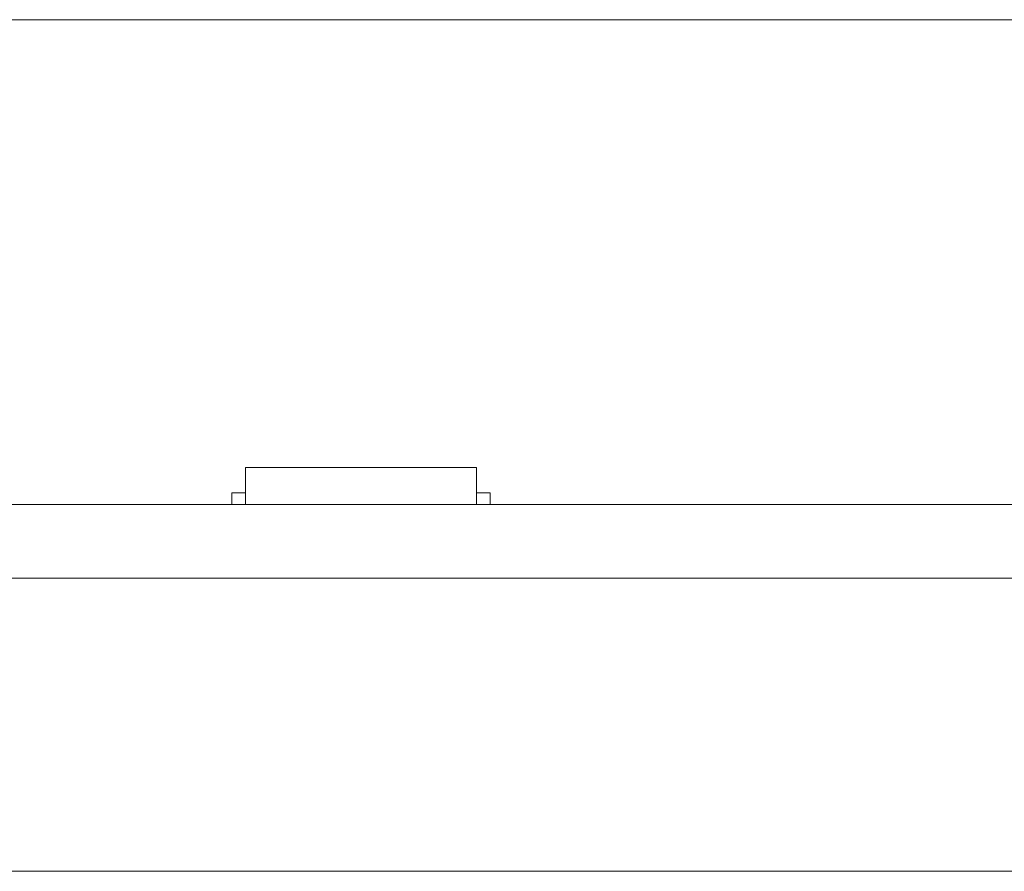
# Model space of a CAD drawing. Header units: inches. Extents: x -35 to 647, y 178 to 608.
# Tile 78 of 234: x 252 to 274, y 441 to 460. Entities that reach past the tile are written whole.
import ezdxf

# ---------------------------------------------------------------- set-up
doc = ezdxf.new("R2010")
doc.units = ezdxf.units.IN
doc.header["$MEASUREMENT"] = 0
doc.layers.add('1', color=7, linetype='Continuous')

# ---------------------------------------------------------------- blocks, each defined once
blk = doc.blocks.new('block 7')
at = {"layer": '1', "color": 8, "lineweight": 18, "true_color": 0x808080}
blk.add_lwpolyline([(554.794, 459.782), (-17.905, 459.782)], dxfattribs=at)
blk = doc.blocks.new('block 9')
at = {"layer": '1', "color": 8, "lineweight": 18, "true_color": 0x808080}
blk.add_lwpolyline([(-17.905, 441.332), (554.794, 441.332)], dxfattribs=at)
blk = doc.blocks.new('block 1871')
at = {"layer": '1', "color": 155, "lineweight": 18, "true_color": 0x4c7299}
blk.add_lwpolyline([(257.176, 450.082), (262.176, 450.082)], dxfattribs=at)
blk = doc.blocks.new('block 1872')
at = {"layer": '1', "color": 155, "lineweight": 18, "true_color": 0x4c7299}
blk.add_lwpolyline([(256.876, 449.532), (257.176, 449.532)], dxfattribs=at)
blk = doc.blocks.new('block 1873')
at = {"layer": '1', "color": 155, "lineweight": 18, "true_color": 0x4c7299}
blk.add_lwpolyline([(262.476, 449.532), (262.176, 449.532)], dxfattribs=at)
blk = doc.blocks.new('block 2100')
at = {"layer": '1', "color": 155, "lineweight": 18, "true_color": 0x4c7299}
blk.add_lwpolyline([(257.176, 450.082), (257.176, 449.282)], dxfattribs=at)
blk = doc.blocks.new('block 2101')
at = {"layer": '1', "color": 155, "lineweight": 18, "true_color": 0x4c7299}
blk.add_lwpolyline([(262.176, 450.082), (262.176, 449.282)], dxfattribs=at)
blk = doc.blocks.new('block 2102')
at = {"layer": '1', "color": 155, "lineweight": 18, "true_color": 0x4c7299}
blk.add_lwpolyline([(262.476, 449.532), (262.476, 449.282)], dxfattribs=at)
blk = doc.blocks.new('block 2103')
at = {"layer": '1', "color": 155, "lineweight": 18, "true_color": 0x4c7299}
blk.add_lwpolyline([(256.876, 449.532), (256.876, 449.282)], dxfattribs=at)
blk = doc.blocks.new('block 2255')
at = {"layer": '1', "color": 18, "lineweight": 13, "true_color": 0x4c0000}
blk.add_lwpolyline([(280.452, 449.282), (160.226, 449.282)], dxfattribs=at)
blk = doc.blocks.new('block 2256')
at = {"layer": '1', "color": 18, "lineweight": 13, "true_color": 0x4c0000}
blk.add_lwpolyline([(148.887, 449.282), (269.113, 449.282)], dxfattribs=at)
blk = doc.blocks.new('block 2259')
at = {"layer": '1', "color": 18, "lineweight": 13, "true_color": 0x4c0000}
blk.add_lwpolyline([(148.887, 449.282), (269.113, 449.282)], dxfattribs=at)
blk = doc.blocks.new('block 2260')
at = {"layer": '1', "color": 18, "lineweight": 13, "true_color": 0x4c0000}
blk.add_lwpolyline([(280.452, 449.282), (160.226, 449.282)], dxfattribs=at)
blk = doc.blocks.new('block 2316')
at = {"layer": '1', "color": 18, "lineweight": 13, "true_color": 0x4c0000}
blk.add_lwpolyline([(262.295, 449.282), (259.235, 449.282)], dxfattribs=at)
blk = doc.blocks.new('block 2351')
at = {"layer": '1', "color": 18, "lineweight": 13, "true_color": 0x4c0000}
blk.add_lwpolyline([(262.295, 449.282), (259.235, 449.282)], dxfattribs=at)
blk = doc.blocks.new('block 2430')
at = {"layer": '1', "color": 18, "lineweight": 13, "true_color": 0x4c0000}
blk.add_lwpolyline([(267.517, 449.282), (265.517, 449.282)], dxfattribs=at)
blk = doc.blocks.new('block 2431')
at = {"layer": '1', "color": 18, "lineweight": 13, "true_color": 0x4c0000}
blk.add_lwpolyline([(268.167, 449.282), (264.867, 449.282)], dxfattribs=at)
blk = doc.blocks.new('block 2434')
at = {"layer": '1', "color": 18, "lineweight": 13, "true_color": 0x4c0000}
blk.add_lwpolyline([(262.295, 449.282), (259.235, 449.282)], dxfattribs=at)
blk = doc.blocks.new('block 2435')
at = {"layer": '1', "color": 18, "lineweight": 13, "true_color": 0x4c0000}
blk.add_lwpolyline([(256.235, 449.282), (256.635, 449.282)], dxfattribs=at)
blk = doc.blocks.new('block 2466')
at = {"layer": '1', "color": 18, "lineweight": 13, "true_color": 0x4c0000}
blk.add_lwpolyline([(267.517, 449.282), (265.517, 449.282)], dxfattribs=at)
blk = doc.blocks.new('block 2467')
at = {"layer": '1', "color": 18, "lineweight": 13, "true_color": 0x4c0000}
blk.add_lwpolyline([(268.167, 449.282), (264.867, 449.282)], dxfattribs=at)
blk = doc.blocks.new('block 2482')
at = {"layer": '1', "color": 18, "lineweight": 13, "true_color": 0x4c0000}
blk.add_lwpolyline([(256.235, 449.282), (256.635, 449.282)], dxfattribs=at)
blk = doc.blocks.new('block 2498')
at = {"layer": '1', "color": 18, "lineweight": 13, "true_color": 0x4c0000}
blk.add_lwpolyline([(262.295, 449.282), (259.235, 449.282)], dxfattribs=at)
blk = doc.blocks.new('block 6340')
at = {"layer": '1', "color": 18, "lineweight": 13, "true_color": 0x4c0000}
blk.add_lwpolyline([(269.113, 449.282), (269.129, 449.282), (269.173, 449.282), (269.244, 449.282), (269.343, 449.282), (269.469, 449.282), (269.619, 449.282), (269.789, 449.282), (269.977, 449.282), (270.177, 449.282), (270.388, 449.282), (270.616, 449.282), (270.857, 449.282), (271.363, 449.282), (271.869, 449.282), (272.11, 449.282), (272.338, 449.282), (272.549, 449.282), (272.749, 449.282), (272.937, 449.282), (273.107, 449.282), (273.257, 449.282), (273.383, 449.282), (273.482, 449.282), (273.554, 449.282), (273.597, 449.282), (273.613, 449.282)], dxfattribs=at)
blk = doc.blocks.new('block 6352')
at = {"layer": '1', "color": 155, "lineweight": 18, "true_color": 0x4c7299}
blk.add_lwpolyline([(280.452, 449.282), (160.226, 449.282)], dxfattribs=at)
blk = doc.blocks.new('block 6366')
at = {"layer": '1', "color": 155, "lineweight": 18, "true_color": 0x4c7299}
blk.add_lwpolyline([(280.452, 447.682), (160.226, 447.682)], dxfattribs=at)
blk = doc.blocks.new('block 6374')
at = {"layer": '1', "color": 18, "lineweight": 13, "true_color": 0x4c0000}
for points in [[(149.995, 449.282), (168.697, 449.282), (243.506, 449.282), (262.209, 449.282), (266.884, 449.282), (269.113, 449.282), (270.022, 449.282), (277.758, 449.282), (284.883, 449.282), (286.295, 449.282), (288.632, 449.282), (293.308, 449.282), (312.01, 449.282)], [(369.772, 449.282), (294.963, 449.282), (285.611, 449.282), (279.408, 449.282), (260.705, 449.282), (223.301, 449.282), (185.896, 449.282), (167.194, 449.282), (162.518, 449.282), (160.226, 449.282), (159.368, 449.282), (151.642, 449.282), (76.832, 449.282), (39.428, 449.282), (30.076, 449.282), (25.401, 449.282), (22.325, 449.282), (20.143, 449.282), (19.2, 449.282), (14.524, 449.282), (11.449, 449.282), (9.145, 449.282), (8.323, 449.282)]]:
    blk.add_lwpolyline(points, dxfattribs=at)
blk = doc.blocks.new('block 6377')
at = {"layer": '1', "color": 18, "lineweight": 13, "true_color": 0x4c0000}
for points in [[(149.995, 449.282), (168.697, 449.282), (243.506, 449.282), (262.209, 449.282), (266.884, 449.282), (269.113, 449.282), (270.022, 449.282), (277.758, 449.282), (284.883, 449.282), (286.295, 449.282), (288.632, 449.282), (293.308, 449.282), (312.01, 449.282)], [(369.772, 449.282), (294.963, 449.282), (285.611, 449.282), (279.408, 449.282), (260.705, 449.282), (223.301, 449.282), (185.896, 449.282), (167.194, 449.282), (162.518, 449.282), (160.226, 449.282), (159.368, 449.282), (151.642, 449.282), (76.832, 449.282), (39.428, 449.282), (30.076, 449.282), (25.401, 449.282), (22.325, 449.282), (20.143, 449.282), (19.2, 449.282), (14.524, 449.282), (11.449, 449.282), (9.145, 449.282), (8.323, 449.282)]]:
    blk.add_lwpolyline(points, dxfattribs=at)
blk = doc.blocks.new('block 6410')
at = {"layer": '1', "color": 18, "lineweight": 13, "true_color": 0x4c0000}
blk.add_open_spline([(262.595, 449.282), (262.419, 449.282), (262.242, 449.282), (262.065, 449.282), (262.029, 449.282), (261.994, 449.282), (261.958, 449.282), (261.05, 449.282), (260.143, 449.282), (259.235, 449.282), (259.138, 449.282), (259.042, 449.282), (258.945, 449.282), (259.042, 449.282), (259.138, 449.282), (259.235, 449.282), (260.143, 449.282), (261.05, 449.282), (261.958, 449.282), (261.994, 449.282), (262.029, 449.282), (262.065, 449.282), (262.242, 449.282), (262.419, 449.282), (262.595, 449.282), (262.395, 449.282), (262.195, 449.282), (261.995, 449.282), (262.195, 449.282), (262.395, 449.282), (262.595, 449.282)], degree=3, knots=[0, 0, 0, 0, 1, 1, 1, 2, 2, 2, 3, 3, 3, 4, 4, 4, 5, 5, 5, 6, 6, 6, 7, 7, 7, 8, 8, 8, 9, 9, 9, 10, 10, 10, 10], dxfattribs=at)
blk = doc.blocks.new('block 6411')
at = {"layer": '1', "color": 18, "lineweight": 13, "true_color": 0x4c0000}
blk.add_open_spline([(262.595, 449.282), (262.419, 449.282), (262.242, 449.282), (262.065, 449.282), (262.029, 449.282), (261.994, 449.282), (261.958, 449.282), (261.05, 449.282), (260.143, 449.282), (259.235, 449.282), (259.138, 449.282), (259.042, 449.282), (258.945, 449.282), (259.042, 449.282), (259.138, 449.282), (259.235, 449.282), (260.143, 449.282), (261.05, 449.282), (261.958, 449.282), (261.994, 449.282), (262.029, 449.282), (262.065, 449.282), (262.242, 449.282), (262.419, 449.282), (262.595, 449.282), (262.395, 449.282), (262.195, 449.282), (261.995, 449.282), (262.195, 449.282), (262.395, 449.282), (262.595, 449.282)], degree=3, knots=[0, 0, 0, 0, 1, 1, 1, 2, 2, 2, 3, 3, 3, 4, 4, 4, 5, 5, 5, 6, 6, 6, 7, 7, 7, 8, 8, 8, 9, 9, 9, 10, 10, 10, 10], dxfattribs=at)
blk = doc.blocks.new('block 6412')
at = {"layer": '1', "color": 18, "lineweight": 13, "true_color": 0x4c0000}
blk.add_open_spline([(258.156, 449.282), (258.252, 449.282), (258.349, 449.282), (258.445, 449.282), (258.349, 449.282), (258.252, 449.282), (258.156, 449.282), (257.915, 449.282), (257.674, 449.282), (257.433, 449.282), (257.397, 449.282), (257.361, 449.282), (257.326, 449.282), (257.149, 449.282), (256.972, 449.282), (256.795, 449.282), (256.995, 449.282), (257.195, 449.282), (257.395, 449.282), (257.195, 449.282), (256.995, 449.282), (256.795, 449.282), (256.972, 449.282), (257.149, 449.282), (257.326, 449.282), (257.361, 449.282), (257.397, 449.282), (257.433, 449.282), (257.674, 449.282), (257.915, 449.282), (258.156, 449.282)], degree=3, knots=[0, 0, 0, 0, 1, 1, 1, 2, 2, 2, 3, 3, 3, 4, 4, 4, 5, 5, 5, 6, 6, 6, 7, 7, 7, 8, 8, 8, 9, 9, 9, 10, 10, 10, 10], dxfattribs=at)
blk = doc.blocks.new('block 6413')
at = {"layer": '1', "color": 18, "lineweight": 13, "true_color": 0x4c0000}
blk.add_open_spline([(258.156, 449.282), (258.252, 449.282), (258.349, 449.282), (258.445, 449.282), (258.349, 449.282), (258.252, 449.282), (258.156, 449.282), (257.915, 449.282), (257.674, 449.282), (257.433, 449.282), (257.397, 449.282), (257.361, 449.282), (257.326, 449.282), (257.149, 449.282), (256.972, 449.282), (256.795, 449.282), (256.995, 449.282), (257.195, 449.282), (257.395, 449.282), (257.195, 449.282), (256.995, 449.282), (256.795, 449.282), (256.972, 449.282), (257.149, 449.282), (257.326, 449.282), (257.361, 449.282), (257.397, 449.282), (257.433, 449.282), (257.674, 449.282), (257.915, 449.282), (258.156, 449.282)], degree=3, knots=[0, 0, 0, 0, 1, 1, 1, 2, 2, 2, 3, 3, 3, 4, 4, 4, 5, 5, 5, 6, 6, 6, 7, 7, 7, 8, 8, 8, 9, 9, 9, 10, 10, 10, 10], dxfattribs=at)
blk = doc.blocks.new('block 6563')
at = {"layer": '1', "color": 18, "lineweight": 13, "true_color": 0x4c0000}
blk.add_open_spline([(258.156, 449.282), (258.252, 449.282), (258.349, 449.282), (258.445, 449.282), (258.349, 449.282), (258.252, 449.282), (258.156, 449.282), (257.915, 449.282), (257.674, 449.282), (257.433, 449.282), (257.397, 449.282), (257.361, 449.282), (257.326, 449.282), (257.149, 449.282), (256.972, 449.282), (256.795, 449.282), (256.995, 449.282), (257.195, 449.282), (257.395, 449.282), (257.195, 449.282), (256.995, 449.282), (256.795, 449.282), (256.972, 449.282), (257.149, 449.282), (257.326, 449.282), (257.361, 449.282), (257.397, 449.282), (257.433, 449.282), (257.674, 449.282), (257.915, 449.282), (258.156, 449.282)], degree=3, knots=[0, 0, 0, 0, 1, 1, 1, 2, 2, 2, 3, 3, 3, 4, 4, 4, 5, 5, 5, 6, 6, 6, 7, 7, 7, 8, 8, 8, 9, 9, 9, 10, 10, 10, 10], dxfattribs=at)
blk = doc.blocks.new('block 6590')
at = {"layer": '1', "color": 18, "lineweight": 13, "true_color": 0x4c0000}
blk.add_open_spline([(262.595, 449.282), (262.419, 449.282), (262.242, 449.282), (262.065, 449.282), (262.029, 449.282), (261.994, 449.282), (261.958, 449.282), (261.05, 449.282), (260.143, 449.282), (259.235, 449.282), (259.138, 449.282), (259.042, 449.282), (258.945, 449.282), (259.042, 449.282), (259.138, 449.282), (259.235, 449.282), (260.143, 449.282), (261.05, 449.282), (261.958, 449.282), (261.994, 449.282), (262.029, 449.282), (262.065, 449.282), (262.242, 449.282), (262.419, 449.282), (262.595, 449.282), (262.395, 449.282), (262.195, 449.282), (261.995, 449.282), (262.195, 449.282), (262.395, 449.282), (262.595, 449.282)], degree=3, knots=[0, 0, 0, 0, 1, 1, 1, 2, 2, 2, 3, 3, 3, 4, 4, 4, 5, 5, 5, 6, 6, 6, 7, 7, 7, 8, 8, 8, 9, 9, 9, 10, 10, 10, 10], dxfattribs=at)
blk = doc.blocks.new('block 6601')
at = {"layer": '1', "color": 18, "lineweight": 13, "true_color": 0x4c0000}
blk.add_open_spline([(262.595, 449.282), (262.419, 449.282), (262.242, 449.282), (262.065, 449.282), (262.029, 449.282), (261.994, 449.282), (261.958, 449.282), (261.05, 449.282), (260.143, 449.282), (259.235, 449.282), (259.138, 449.282), (259.042, 449.282), (258.945, 449.282), (259.042, 449.282), (259.138, 449.282), (259.235, 449.282), (260.143, 449.282), (261.05, 449.282), (261.958, 449.282), (261.994, 449.282), (262.029, 449.282), (262.065, 449.282), (262.242, 449.282), (262.419, 449.282), (262.595, 449.282), (262.395, 449.282), (262.195, 449.282), (261.995, 449.282), (262.195, 449.282), (262.395, 449.282), (262.595, 449.282)], degree=3, knots=[0, 0, 0, 0, 1, 1, 1, 2, 2, 2, 3, 3, 3, 4, 4, 4, 5, 5, 5, 6, 6, 6, 7, 7, 7, 8, 8, 8, 9, 9, 9, 10, 10, 10, 10], dxfattribs=at)
blk = doc.blocks.new('block 6631')
at = {"layer": '1', "color": 18, "lineweight": 13, "true_color": 0x4c0000}
blk.add_open_spline([(258.156, 449.282), (258.252, 449.282), (258.349, 449.282), (258.445, 449.282), (258.349, 449.282), (258.252, 449.282), (258.156, 449.282), (257.915, 449.282), (257.674, 449.282), (257.433, 449.282), (257.397, 449.282), (257.361, 449.282), (257.326, 449.282), (257.149, 449.282), (256.972, 449.282), (256.795, 449.282), (256.995, 449.282), (257.195, 449.282), (257.395, 449.282), (257.195, 449.282), (256.995, 449.282), (256.795, 449.282), (256.972, 449.282), (257.149, 449.282), (257.326, 449.282), (257.361, 449.282), (257.397, 449.282), (257.433, 449.282), (257.674, 449.282), (257.915, 449.282), (258.156, 449.282)], degree=3, knots=[0, 0, 0, 0, 1, 1, 1, 2, 2, 2, 3, 3, 3, 4, 4, 4, 5, 5, 5, 6, 6, 6, 7, 7, 7, 8, 8, 8, 9, 9, 9, 10, 10, 10, 10], dxfattribs=at)
blk = doc.blocks.new('block 6663')
at = {"layer": '1', "color": 18, "lineweight": 13, "true_color": 0x4c0000}
blk.add_open_spline([(272.595, 449.282), (271.595, 449.282), (270.595, 449.282), (269.595, 449.282), (270.595, 449.282), (271.595, 449.282), (272.595, 449.282)], degree=3, knots=[0, 0, 0, 0, 1, 1, 1, 2, 2, 2, 2], dxfattribs=at)
blk = doc.blocks.new('block 6705')
at = {"layer": '1', "color": 18, "lineweight": 13, "true_color": 0x4c0000}
blk.add_open_spline([(272.595, 449.282), (271.595, 449.282), (270.595, 449.282), (269.595, 449.282), (270.595, 449.282), (271.595, 449.282), (272.595, 449.282)], degree=3, knots=[0, 0, 0, 0, 1, 1, 1, 2, 2, 2, 2], dxfattribs=at)
blk = doc.blocks.new('block 6748')
at = {"layer": '1', "color": 18, "lineweight": 13, "true_color": 0x4c0000}
blk.add_open_spline([(259.445, 449.282), (259.45, 449.282), (259.456, 449.282), (259.456, 449.282), (259.456, 449.282), (259.464, 449.282), (259.464, 449.282), (259.464, 449.282), (259.475, 449.282), (259.475, 449.282), (259.475, 449.282), (259.488, 449.282), (259.488, 449.282), (259.488, 449.282), (259.503, 449.282), (259.503, 449.282), (259.503, 449.282), (259.519, 449.282), (259.519, 449.282), (259.519, 449.282), (259.538, 449.282), (259.538, 449.282), (259.538, 449.282), (259.557, 449.282), (259.557, 449.282), (259.557, 449.282), (259.577, 449.282), (259.577, 449.282), (259.577, 449.282), (259.599, 449.282), (259.599, 449.282), (259.599, 449.282), (259.622, 449.282), (259.622, 449.282), (259.622, 449.282), (259.646, 449.282), (259.646, 449.282), (259.646, 449.282), (259.695, 449.282), (259.695, 449.282), (259.695, 449.282), (259.745, 449.282), (259.745, 449.282), (259.745, 449.282), (259.769, 449.282), (259.769, 449.282), (259.769, 449.282), (259.792, 449.282), (259.792, 449.282), (259.792, 449.282), (259.814, 449.282), (259.814, 449.282), (259.814, 449.282), (259.834, 449.282), (259.834, 449.282), (259.834, 449.282), (259.853, 449.282), (259.853, 449.282), (259.853, 449.282), (259.871, 449.282), (259.871, 449.282), (259.871, 449.282), (259.888, 449.282), (259.888, 449.282), (259.888, 449.282), (259.903, 449.282), (259.903, 449.282), (259.903, 449.282), (259.916, 449.282), (259.916, 449.282), (259.916, 449.282), (259.927, 449.282), (259.927, 449.282), (259.927, 449.282), (259.935, 449.282), (259.935, 449.282), (259.935, 449.282), (259.941, 449.282), (259.941, 449.282), (259.941, 449.282), (259.935, 449.282), (259.935, 449.282), (259.935, 449.282), (259.927, 449.282), (259.927, 449.282), (259.927, 449.282), (259.916, 449.282), (259.916, 449.282), (259.916, 449.282), (259.903, 449.282), (259.903, 449.282), (259.903, 449.282), (259.888, 449.282), (259.888, 449.282), (259.888, 449.282), (259.871, 449.282), (259.871, 449.282), (259.871, 449.282), (259.853, 449.282), (259.853, 449.282), (259.853, 449.282), (259.834, 449.282), (259.834, 449.282), (259.834, 449.282), (259.814, 449.282), (259.814, 449.282), (259.814, 449.282), (259.792, 449.282), (259.792, 449.282), (259.792, 449.282), (259.769, 449.282), (259.769, 449.282), (259.769, 449.282), (259.745, 449.282), (259.745, 449.282), (259.745, 449.282), (259.695, 449.282), (259.695, 449.282), (259.695, 449.282), (259.646, 449.282), (259.646, 449.282), (259.646, 449.282), (259.622, 449.282), (259.622, 449.282), (259.622, 449.282), (259.599, 449.282), (259.599, 449.282), (259.599, 449.282), (259.577, 449.282), (259.577, 449.282), (259.577, 449.282), (259.557, 449.282), (259.557, 449.282), (259.557, 449.282), (259.538, 449.282), (259.538, 449.282), (259.538, 449.282), (259.519, 449.282), (259.519, 449.282), (259.519, 449.282), (259.503, 449.282), (259.503, 449.282), (259.503, 449.282), (259.488, 449.282), (259.488, 449.282), (259.488, 449.282), (259.475, 449.282), (259.475, 449.282), (259.475, 449.282), (259.464, 449.282), (259.464, 449.282), (259.464, 449.282), (259.456, 449.282), (259.456, 449.282), (259.456, 449.282), (259.45, 449.282), (259.45, 449.282)], degree=3, knots=[0, 0, 0, 0, 1, 1, 1, 2, 2, 2, 3, 3, 3, 4, 4, 4, 5, 5, 5, 6, 6, 6, 7, 7, 7, 8, 8, 8, 9, 9, 9, 10, 10, 10, 11, 11, 11, 12, 12, 12, 13, 13, 13, 14, 14, 14, 15, 15, 15, 16, 16, 16, 17, 17, 17, 18, 18, 18, 19, 19, 19, 20, 20, 20, 21, 21, 21, 22, 22, 22, 23, 23, 23, 24, 24, 24, 25, 25, 25, 26, 26, 26, 27, 27, 27, 28, 28, 28, 29, 29, 29, 30, 30, 30, 31, 31, 31, 32, 32, 32, 33, 33, 33, 34, 34, 34, 35, 35, 35, 36, 36, 36, 37, 37, 37, 38, 38, 38, 39, 39, 39, 40, 40, 40, 41, 41, 41, 42, 42, 42, 43, 43, 43, 44, 44, 44, 45, 45, 45, 46, 46, 46, 47, 47, 47, 48, 48, 48, 49, 49, 49, 50, 50, 50, 51, 51, 51, 52, 52, 52, 52], dxfattribs=at)
blk = doc.blocks.new('block 6802')
at = {"layer": '1', "color": 18, "lineweight": 13, "true_color": 0x4c0000}
blk.add_open_spline([(259.445, 449.282), (259.45, 449.282), (259.456, 449.282), (259.456, 449.282), (259.456, 449.282), (259.464, 449.282), (259.464, 449.282), (259.464, 449.282), (259.475, 449.282), (259.475, 449.282), (259.475, 449.282), (259.488, 449.282), (259.488, 449.282), (259.488, 449.282), (259.503, 449.282), (259.503, 449.282), (259.503, 449.282), (259.519, 449.282), (259.519, 449.282), (259.519, 449.282), (259.538, 449.282), (259.538, 449.282), (259.538, 449.282), (259.557, 449.282), (259.557, 449.282), (259.557, 449.282), (259.577, 449.282), (259.577, 449.282), (259.577, 449.282), (259.599, 449.282), (259.599, 449.282), (259.599, 449.282), (259.622, 449.282), (259.622, 449.282), (259.622, 449.282), (259.646, 449.282), (259.646, 449.282), (259.646, 449.282), (259.695, 449.282), (259.695, 449.282), (259.695, 449.282), (259.745, 449.282), (259.745, 449.282), (259.745, 449.282), (259.769, 449.282), (259.769, 449.282), (259.769, 449.282), (259.792, 449.282), (259.792, 449.282), (259.792, 449.282), (259.814, 449.282), (259.814, 449.282), (259.814, 449.282), (259.834, 449.282), (259.834, 449.282), (259.834, 449.282), (259.853, 449.282), (259.853, 449.282), (259.853, 449.282), (259.871, 449.282), (259.871, 449.282), (259.871, 449.282), (259.888, 449.282), (259.888, 449.282), (259.888, 449.282), (259.903, 449.282), (259.903, 449.282), (259.903, 449.282), (259.916, 449.282), (259.916, 449.282), (259.916, 449.282), (259.927, 449.282), (259.927, 449.282), (259.927, 449.282), (259.935, 449.282), (259.935, 449.282), (259.935, 449.282), (259.941, 449.282), (259.941, 449.282), (259.941, 449.282), (259.935, 449.282), (259.935, 449.282), (259.935, 449.282), (259.927, 449.282), (259.927, 449.282), (259.927, 449.282), (259.916, 449.282), (259.916, 449.282), (259.916, 449.282), (259.903, 449.282), (259.903, 449.282), (259.903, 449.282), (259.888, 449.282), (259.888, 449.282), (259.888, 449.282), (259.871, 449.282), (259.871, 449.282), (259.871, 449.282), (259.853, 449.282), (259.853, 449.282), (259.853, 449.282), (259.834, 449.282), (259.834, 449.282), (259.834, 449.282), (259.814, 449.282), (259.814, 449.282), (259.814, 449.282), (259.792, 449.282), (259.792, 449.282), (259.792, 449.282), (259.769, 449.282), (259.769, 449.282), (259.769, 449.282), (259.745, 449.282), (259.745, 449.282), (259.745, 449.282), (259.695, 449.282), (259.695, 449.282), (259.695, 449.282), (259.646, 449.282), (259.646, 449.282), (259.646, 449.282), (259.622, 449.282), (259.622, 449.282), (259.622, 449.282), (259.599, 449.282), (259.599, 449.282), (259.599, 449.282), (259.577, 449.282), (259.577, 449.282), (259.577, 449.282), (259.557, 449.282), (259.557, 449.282), (259.557, 449.282), (259.538, 449.282), (259.538, 449.282), (259.538, 449.282), (259.519, 449.282), (259.519, 449.282), (259.519, 449.282), (259.503, 449.282), (259.503, 449.282), (259.503, 449.282), (259.488, 449.282), (259.488, 449.282), (259.488, 449.282), (259.475, 449.282), (259.475, 449.282), (259.475, 449.282), (259.464, 449.282), (259.464, 449.282), (259.464, 449.282), (259.456, 449.282), (259.456, 449.282), (259.456, 449.282), (259.45, 449.282), (259.45, 449.282)], degree=3, knots=[0, 0, 0, 0, 1, 1, 1, 2, 2, 2, 3, 3, 3, 4, 4, 4, 5, 5, 5, 6, 6, 6, 7, 7, 7, 8, 8, 8, 9, 9, 9, 10, 10, 10, 11, 11, 11, 12, 12, 12, 13, 13, 13, 14, 14, 14, 15, 15, 15, 16, 16, 16, 17, 17, 17, 18, 18, 18, 19, 19, 19, 20, 20, 20, 21, 21, 21, 22, 22, 22, 23, 23, 23, 24, 24, 24, 25, 25, 25, 26, 26, 26, 27, 27, 27, 28, 28, 28, 29, 29, 29, 30, 30, 30, 31, 31, 31, 32, 32, 32, 33, 33, 33, 34, 34, 34, 35, 35, 35, 36, 36, 36, 37, 37, 37, 38, 38, 38, 39, 39, 39, 40, 40, 40, 41, 41, 41, 42, 42, 42, 43, 43, 43, 44, 44, 44, 45, 45, 45, 46, 46, 46, 47, 47, 47, 48, 48, 48, 49, 49, 49, 50, 50, 50, 51, 51, 51, 52, 52, 52, 52], dxfattribs=at)
blk = doc.blocks.new('block 6847')
at = {"layer": '1', "color": 18, "lineweight": 13, "true_color": 0x4c0000}
blk.add_lwpolyline([(269.113, 449.282), (269.129, 449.282), (269.173, 449.282), (269.244, 449.282), (269.343, 449.282), (269.469, 449.282), (269.619, 449.282), (269.789, 449.282), (269.977, 449.282), (270.177, 449.282), (270.388, 449.282), (270.616, 449.282), (270.857, 449.282), (271.363, 449.282), (271.869, 449.282), (272.11, 449.282), (272.338, 449.282), (272.549, 449.282), (272.749, 449.282), (272.937, 449.282), (273.107, 449.282), (273.257, 449.282), (273.383, 449.282), (273.482, 449.282), (273.554, 449.282), (273.597, 449.282), (273.613, 449.282)], dxfattribs=at)
blk = doc.blocks.new('block 6900')
at = {"layer": '1', "color": 18, "lineweight": 13, "true_color": 0x4c0000}
blk.add_open_spline([(259.445, 449.282), (259.45, 449.282), (259.456, 449.282), (259.456, 449.282), (259.456, 449.282), (259.464, 449.282), (259.464, 449.282), (259.464, 449.282), (259.475, 449.282), (259.475, 449.282), (259.475, 449.282), (259.488, 449.282), (259.488, 449.282), (259.488, 449.282), (259.503, 449.282), (259.503, 449.282), (259.503, 449.282), (259.519, 449.282), (259.519, 449.282), (259.519, 449.282), (259.538, 449.282), (259.538, 449.282), (259.538, 449.282), (259.557, 449.282), (259.557, 449.282), (259.557, 449.282), (259.577, 449.282), (259.577, 449.282), (259.577, 449.282), (259.599, 449.282), (259.599, 449.282), (259.599, 449.282), (259.622, 449.282), (259.622, 449.282), (259.622, 449.282), (259.646, 449.282), (259.646, 449.282), (259.646, 449.282), (259.695, 449.282), (259.695, 449.282), (259.695, 449.282), (259.745, 449.282), (259.745, 449.282), (259.745, 449.282), (259.769, 449.282), (259.769, 449.282), (259.769, 449.282), (259.792, 449.282), (259.792, 449.282), (259.792, 449.282), (259.814, 449.282), (259.814, 449.282), (259.814, 449.282), (259.834, 449.282), (259.834, 449.282), (259.834, 449.282), (259.853, 449.282), (259.853, 449.282), (259.853, 449.282), (259.871, 449.282), (259.871, 449.282), (259.871, 449.282), (259.888, 449.282), (259.888, 449.282), (259.888, 449.282), (259.903, 449.282), (259.903, 449.282), (259.903, 449.282), (259.916, 449.282), (259.916, 449.282), (259.916, 449.282), (259.927, 449.282), (259.927, 449.282), (259.927, 449.282), (259.935, 449.282), (259.935, 449.282), (259.935, 449.282), (259.941, 449.282), (259.941, 449.282), (259.941, 449.282), (259.935, 449.282), (259.935, 449.282), (259.935, 449.282), (259.927, 449.282), (259.927, 449.282), (259.927, 449.282), (259.916, 449.282), (259.916, 449.282), (259.916, 449.282), (259.903, 449.282), (259.903, 449.282), (259.903, 449.282), (259.888, 449.282), (259.888, 449.282), (259.888, 449.282), (259.871, 449.282), (259.871, 449.282), (259.871, 449.282), (259.853, 449.282), (259.853, 449.282), (259.853, 449.282), (259.834, 449.282), (259.834, 449.282), (259.834, 449.282), (259.814, 449.282), (259.814, 449.282), (259.814, 449.282), (259.792, 449.282), (259.792, 449.282), (259.792, 449.282), (259.769, 449.282), (259.769, 449.282), (259.769, 449.282), (259.745, 449.282), (259.745, 449.282), (259.745, 449.282), (259.695, 449.282), (259.695, 449.282), (259.695, 449.282), (259.646, 449.282), (259.646, 449.282), (259.646, 449.282), (259.622, 449.282), (259.622, 449.282), (259.622, 449.282), (259.599, 449.282), (259.599, 449.282), (259.599, 449.282), (259.577, 449.282), (259.577, 449.282), (259.577, 449.282), (259.557, 449.282), (259.557, 449.282), (259.557, 449.282), (259.538, 449.282), (259.538, 449.282), (259.538, 449.282), (259.519, 449.282), (259.519, 449.282), (259.519, 449.282), (259.503, 449.282), (259.503, 449.282), (259.503, 449.282), (259.488, 449.282), (259.488, 449.282), (259.488, 449.282), (259.475, 449.282), (259.475, 449.282), (259.475, 449.282), (259.464, 449.282), (259.464, 449.282), (259.464, 449.282), (259.456, 449.282), (259.456, 449.282), (259.456, 449.282), (259.45, 449.282), (259.45, 449.282)], degree=3, knots=[0, 0, 0, 0, 1, 1, 1, 2, 2, 2, 3, 3, 3, 4, 4, 4, 5, 5, 5, 6, 6, 6, 7, 7, 7, 8, 8, 8, 9, 9, 9, 10, 10, 10, 11, 11, 11, 12, 12, 12, 13, 13, 13, 14, 14, 14, 15, 15, 15, 16, 16, 16, 17, 17, 17, 18, 18, 18, 19, 19, 19, 20, 20, 20, 21, 21, 21, 22, 22, 22, 23, 23, 23, 24, 24, 24, 25, 25, 25, 26, 26, 26, 27, 27, 27, 28, 28, 28, 29, 29, 29, 30, 30, 30, 31, 31, 31, 32, 32, 32, 33, 33, 33, 34, 34, 34, 35, 35, 35, 36, 36, 36, 37, 37, 37, 38, 38, 38, 39, 39, 39, 40, 40, 40, 41, 41, 41, 42, 42, 42, 43, 43, 43, 44, 44, 44, 45, 45, 45, 46, 46, 46, 47, 47, 47, 48, 48, 48, 49, 49, 49, 50, 50, 50, 51, 51, 51, 52, 52, 52, 52], dxfattribs=at)
blk = doc.blocks.new('block 6930')
at = {"layer": '1', "color": 18, "lineweight": 13, "true_color": 0x4c0000}
blk.add_open_spline([(259.445, 449.282), (259.45, 449.282), (259.456, 449.282), (259.456, 449.282), (259.456, 449.282), (259.464, 449.282), (259.464, 449.282), (259.464, 449.282), (259.475, 449.282), (259.475, 449.282), (259.475, 449.282), (259.488, 449.282), (259.488, 449.282), (259.488, 449.282), (259.503, 449.282), (259.503, 449.282), (259.503, 449.282), (259.519, 449.282), (259.519, 449.282), (259.519, 449.282), (259.538, 449.282), (259.538, 449.282), (259.538, 449.282), (259.557, 449.282), (259.557, 449.282), (259.557, 449.282), (259.577, 449.282), (259.577, 449.282), (259.577, 449.282), (259.599, 449.282), (259.599, 449.282), (259.599, 449.282), (259.622, 449.282), (259.622, 449.282), (259.622, 449.282), (259.646, 449.282), (259.646, 449.282), (259.646, 449.282), (259.695, 449.282), (259.695, 449.282), (259.695, 449.282), (259.745, 449.282), (259.745, 449.282), (259.745, 449.282), (259.769, 449.282), (259.769, 449.282), (259.769, 449.282), (259.792, 449.282), (259.792, 449.282), (259.792, 449.282), (259.814, 449.282), (259.814, 449.282), (259.814, 449.282), (259.834, 449.282), (259.834, 449.282), (259.834, 449.282), (259.853, 449.282), (259.853, 449.282), (259.853, 449.282), (259.871, 449.282), (259.871, 449.282), (259.871, 449.282), (259.888, 449.282), (259.888, 449.282), (259.888, 449.282), (259.903, 449.282), (259.903, 449.282), (259.903, 449.282), (259.916, 449.282), (259.916, 449.282), (259.916, 449.282), (259.927, 449.282), (259.927, 449.282), (259.927, 449.282), (259.935, 449.282), (259.935, 449.282), (259.935, 449.282), (259.941, 449.282), (259.941, 449.282), (259.941, 449.282), (259.935, 449.282), (259.935, 449.282), (259.935, 449.282), (259.927, 449.282), (259.927, 449.282), (259.927, 449.282), (259.916, 449.282), (259.916, 449.282), (259.916, 449.282), (259.903, 449.282), (259.903, 449.282), (259.903, 449.282), (259.888, 449.282), (259.888, 449.282), (259.888, 449.282), (259.871, 449.282), (259.871, 449.282), (259.871, 449.282), (259.853, 449.282), (259.853, 449.282), (259.853, 449.282), (259.834, 449.282), (259.834, 449.282), (259.834, 449.282), (259.814, 449.282), (259.814, 449.282), (259.814, 449.282), (259.792, 449.282), (259.792, 449.282), (259.792, 449.282), (259.769, 449.282), (259.769, 449.282), (259.769, 449.282), (259.745, 449.282), (259.745, 449.282), (259.745, 449.282), (259.695, 449.282), (259.695, 449.282), (259.695, 449.282), (259.646, 449.282), (259.646, 449.282), (259.646, 449.282), (259.622, 449.282), (259.622, 449.282), (259.622, 449.282), (259.599, 449.282), (259.599, 449.282), (259.599, 449.282), (259.577, 449.282), (259.577, 449.282), (259.577, 449.282), (259.557, 449.282), (259.557, 449.282), (259.557, 449.282), (259.538, 449.282), (259.538, 449.282), (259.538, 449.282), (259.519, 449.282), (259.519, 449.282), (259.519, 449.282), (259.503, 449.282), (259.503, 449.282), (259.503, 449.282), (259.488, 449.282), (259.488, 449.282), (259.488, 449.282), (259.475, 449.282), (259.475, 449.282), (259.475, 449.282), (259.464, 449.282), (259.464, 449.282), (259.464, 449.282), (259.456, 449.282), (259.456, 449.282), (259.456, 449.282), (259.45, 449.282), (259.45, 449.282)], degree=3, knots=[0, 0, 0, 0, 1, 1, 1, 2, 2, 2, 3, 3, 3, 4, 4, 4, 5, 5, 5, 6, 6, 6, 7, 7, 7, 8, 8, 8, 9, 9, 9, 10, 10, 10, 11, 11, 11, 12, 12, 12, 13, 13, 13, 14, 14, 14, 15, 15, 15, 16, 16, 16, 17, 17, 17, 18, 18, 18, 19, 19, 19, 20, 20, 20, 21, 21, 21, 22, 22, 22, 23, 23, 23, 24, 24, 24, 25, 25, 25, 26, 26, 26, 27, 27, 27, 28, 28, 28, 29, 29, 29, 30, 30, 30, 31, 31, 31, 32, 32, 32, 33, 33, 33, 34, 34, 34, 35, 35, 35, 36, 36, 36, 37, 37, 37, 38, 38, 38, 39, 39, 39, 40, 40, 40, 41, 41, 41, 42, 42, 42, 43, 43, 43, 44, 44, 44, 45, 45, 45, 46, 46, 46, 47, 47, 47, 48, 48, 48, 49, 49, 49, 50, 50, 50, 51, 51, 51, 52, 52, 52, 52], dxfattribs=at)

msp = doc.modelspace()

# ---------------------------------------------------------------- block references
at = {"layer": '1'}
for name in ['block 7', 'block 1871', 'block 2100', 'block 2101', 'block 1872', 'block 2103', 'block 1873', 'block 2102', 'block 6374', 'block 6377', 'block 2256', 'block 2259', 'block 2255', 'block 2260', 'block 6352', 'block 2435', 'block 2482', 'block 6412', 'block 6413', 'block 6563', 'block 6631', 'block 6410', 'block 6411', 'block 6590', 'block 6601', 'block 2316', 'block 2351', 'block 2434', 'block 2498', 'block 6748', 'block 6802', 'block 6900', 'block 6930', 'block 2431', 'block 2467', 'block 2430', 'block 2466', 'block 6340', 'block 6847', 'block 6663', 'block 6705', 'block 6366', 'block 9']:
    msp.add_blockref(name, (0, 0), dxfattribs=at)

doc.saveas('drawing.dxf')
